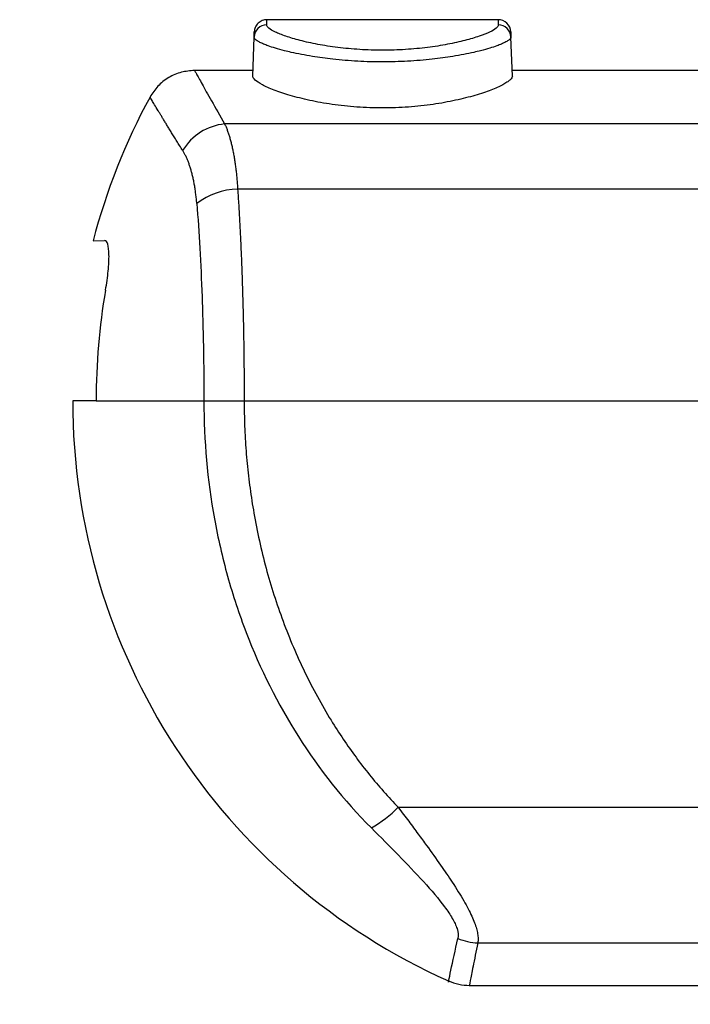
# Model space of a CAD drawing. Header units: millimetres. Extents: x 0 to 559, y 0 to 432.
# Tile 4 of 34: x 101 to 127, y 181 to 220. Entities that reach past the tile are written whole.
import ezdxf

# ---------------------------------------------------------------- set-up
doc = ezdxf.new("R2010")
doc.units = ezdxf.units.MM
doc.header["$LTSCALE"] = 2
doc.layers.add('DIMENSIONS', color=140, linetype='Continuous', lineweight=25)
doc.styles.add('SLDTEXTSTYLE0', font='TXT', dxfattribs={"width": 0.7})
doc.dimstyles.new('SLDDIMSTYLE1', dxfattribs={"dimtxt": 4.316016, "dimasz": 6.604, "dimexe": 0, "dimexo": 0.0625, "dimgap": 1.079004, "dimtad": 0, "dimtih": 1, "dimtoh": 1, "dimdec": 1, "dimrnd": 1e-09, "dimzin": 12, "dimdsep": 46, "dimtxsty": 'SLDTEXTSTYLE0', "dimsah": 1, "dimcen": 0.09, "dimadec": 0, "dimazin": 3, "dimtfac": 1, "dimtdec": 1, "dimtmove": 0, "dimatfit": 0, "dimfxl": 0, "dimfrac": 2, "dimtolj": 1, "dimtzin": 12, "dimarcsym": 0})

# ---------------------------------------------------------------- blocks, each defined once
blk = doc.blocks.new('_D_1')
at = {"layer": 'DIMENSIONS'}
for p, q in [((88.802, 182.046), (88.802, 194.746)), ((67.507, 182.046), (95.152, 182.046)), ((82.507, 171.941), (95.152, 171.941)), ((88.802, 159.837), (88.802, 171.941)), ((94.731, 159.837), (88.802, 159.837)), ((102.513, 159.837), (101.063, 159.837)), ((101.063, 159.837), (101.063, 152.977)), ((115.338, 159.837), (116.787, 159.837)), ((116.787, 159.837), (116.787, 152.977)), ((101.063, 152.977), (102.513, 152.977)), ((116.787, 152.977), (115.338, 152.977))]:
    blk.add_line(p, q, dxfattribs=at)
for points in [[(88.802, 182.046), (89.818, 188.65), (87.786, 188.65)], [(88.802, 171.941), (87.786, 165.337), (89.818, 165.337)]]:
    blk.add_solid(points, dxfattribs=at)
at = {"layer": 'DIMENSIONS', "char_height": 4.2333, "attachment_point": 1, "style": 'SLDTEXTSTYLE0'}
for s, insert in [('10.1', (102.513, 166.26)), ('0.40', (102.513, 158.434))]:
    blk.add_mtext(s, dxfattribs=dict(at, insert=insert))

msp = doc.modelspace()

# ---------------------------------------------------------------- linework, layer by layer
for p, q in [((119.450331, 220.046012), (110.320088, 220.046012)), ((109.772808, 217.827255), (109.826369, 219.361036)), ((119.997611, 217.827255), (119.94405, 219.361036)), ((109.780447, 218.046012), (107.481033, 218.046012)), ((130.185966, 218.046012), (119.989972, 218.046012)), ((212.314681, 215.945209), (108.669052, 215.945209)), ((212.916248, 213.379404), (109.180351, 213.379404)), ((103.490395, 211.339736), (103.943016, 211.355542)), ((103.613749, 205.046012), (102.685209, 205.046012)), ((103.613749, 205.046012), (107.850114, 205.046012)), ((107.850114, 205.046012), (109.436922, 205.046012)), ((109.436922, 205.046012), (451.933497, 205.046012)), ((115.505716, 189.052894), (127.703664, 189.052894)), ((118.638973, 183.721449), (183.329619, 183.721449)), ((118.299377, 182.046012), (182.898645, 182.046012))]:
    msp.add_line(p, q)
for centre, radius, start, end in [((110.32398, 219.341862), 0.49798, 89.7601795, 177.7933264), ((119.437286, 219.546012), 0.5, 2, 90), ((119.446439, 219.341862), 0.49798, 2.2066736, 90.2398205), ((127.685209, 205.046012), 25, 151.4281219, 165.4189692), ((108.90437, 213.740369), 2.217362, 96.0920039, 148.415314), ((109.239972, 210.652399), 2.727657, 91.2524567, 127.7186591), ((127.668927, 205.222643), 24.055826, 169.9804713, 180.4207008), ((127.685209, 205.046012), 25, 180, 245.9303256), ((111.582317, 193.077974), 5.620883, 300.6361264, 314.2670795), ((118.700903, 185.867532), 2.146976, 246.7193853, 268.3470577)]:
    msp.add_arc(centre, radius, start, end)
for points, knots in [([(110.333125, 220.045775), (110.271526, 220.039112), (110.143492, 220.025265), (109.977382, 219.91415), (109.860537, 219.752023), (109.842235, 219.624554), (109.83343, 219.563229)], [0, 0, 0, 0, 0.240559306, 0.500010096, 0.759454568, 1, 1, 1, 1]), ([(119.444355, 219.839838), (119.445659, 219.801796), (119.417156, 219.75914), (119.303724, 219.665521), (119.21747, 219.613963), (118.991769, 219.506653), (118.853543, 219.45123), (118.526856, 219.339222), (118.336488, 219.282259), (117.919423, 219.174706), (117.691491, 219.123561), (117.195189, 219.029791), (116.928642, 218.987737), (116.377486, 218.918879), (116.089468, 218.891502), (115.492199, 218.854164), (115.19213, 218.844746), (114.589206, 218.84452), (114.282825, 218.854024), (113.690414, 218.890766), (113.403297, 218.91775), (112.846985, 218.986925), (112.580088, 219.02901), (112.086403, 219.122016), (111.85536, 219.173639), (111.434268, 219.282114), (111.247685, 219.33794), (110.92062, 219.449818), (110.779224, 219.506428), (110.553949, 219.613439), (110.468744, 219.664136), (110.35387, 219.75834), (110.324764, 219.801917), (110.326064, 219.839838)], [0, 0, 0, 0, 0.0625, 0.0625, 0.125, 0.125, 0.1875, 0.1875, 0.25, 0.25, 0.3125, 0.3125, 0.375, 0.375, 0.4375, 0.4375, 0.5, 0.5, 0.5625, 0.5625, 0.625, 0.625, 0.6875, 0.6875, 0.75, 0.75, 0.8125, 0.8125, 0.875, 0.875, 0.9375, 0.9375, 1, 1, 1, 1]), ([(109.826369, 219.361036), (109.827013, 219.379494), (109.828302, 219.416402), (109.829871, 219.461333), (109.831172, 219.498588), (109.832181, 219.527476), (109.832898, 219.547995), (109.833346, 219.560841), (109.833402, 219.562433), (109.83343, 219.563229)], [0, 0, 0, 0, 0.1428065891, 0.2855568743, 0.4282947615, 0.5710641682, 0.7139089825, 0.8568730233, 1, 1, 1, 1]), ([(119.94405, 219.361036), (119.943384, 219.352565), (119.942031, 219.33535), (119.926865, 219.307033), (119.901024, 219.2764), (119.862616, 219.243287), (119.81099, 219.207738), (119.745167, 219.169742), (119.664288, 219.129302), (119.550467, 219.078862), (119.374993, 219.010464), (119.109066, 218.922726), (118.79815, 218.836332), (118.334237, 218.723551), (117.714991, 218.603573), (116.825896, 218.479982), (115.889349, 218.403108), (114.890814, 218.374687), (113.891613, 218.402501), (112.952745, 218.479045), (112.060832, 218.602631), (111.439576, 218.722808), (110.975572, 218.83548), (110.664188, 218.921868), (110.397493, 219.009697), (110.198573, 219.087156), (110.053973, 219.153368), (109.945755, 219.214713), (109.874078, 219.269689), (109.832576, 219.318744), (109.828403, 219.347175), (109.826369, 219.361036)], [0, 0, 0, 0, 0.014054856, 0.028561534, 0.043521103, 0.058934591, 0.074803, 0.091127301, 0.107908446, 0.125147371, 0.151955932, 0.187422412, 0.224951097, 0.250032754, 0.317587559, 0.374748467, 0.438523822, 0.499634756, 0.560837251, 0.624687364, 0.682012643, 0.749753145, 0.774835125, 0.812097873, 0.847831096, 0.87472688, 0.902120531, 0.928340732, 0.95339134, 0.97727636, 1, 1, 1, 1]), ([(119.936981, 219.563461), (119.937009, 219.562667), (119.937064, 219.561079), (119.937513, 219.548221), (119.938231, 219.52768), (119.939241, 219.498757), (119.940543, 219.461455), (119.942115, 219.416464), (119.943405, 219.379517), (119.94405, 219.361036)], [0, 0, 0, 0, 0.142966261, 0.285823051, 0.428614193, 0.571383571, 0.714175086, 0.857032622, 1, 1, 1, 1]), ([(107.4862, 218.046012), (107.310672, 218.032646), (106.953116, 218.005419), (106.453467, 217.784361), (106.020366, 217.451283), (105.82545, 217.150293), (105.729764, 217.002534)], [0, 0, 0, 0, 0.245455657, 0.5, 0.754544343, 1, 1, 1, 1]), ([(107.486315, 218.045801), (107.500294, 218.020054), (107.528267, 217.968532), (107.761211, 217.545594), (108.120426, 216.898951), (108.486333, 216.262851), (108.669052, 215.945209)], [0, 0, 0, 0, 0.249860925, 0.499981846, 0.75031183, 1, 1, 1, 1]), ([(119.997611, 217.827255), (119.999197, 217.78185), (119.967235, 217.730176), (119.87189, 217.64417), (119.832145, 217.614086), (119.736494, 217.551243), (119.680295, 217.518359), (119.490804, 217.418141), (119.336147, 217.348668), (118.970804, 217.207516), (118.758031, 217.135363), (118.291712, 216.998482), (118.036788, 216.933063), (117.620131, 216.842749), (117.474903, 216.813878), (117.17912, 216.760612), (117.027889, 216.736052), (116.564202, 216.669193), (116.24124, 216.633623), (115.569114, 216.584914), (115.231446, 216.5726), (114.552992, 216.572264), (114.20814, 216.584655), (113.541806, 216.632478), (113.219131, 216.667566), (112.75052, 216.734788), (112.596567, 216.759726), (112.300368, 216.812944), (112.157277, 216.84133), (111.74252, 216.930952), (111.483359, 216.997191), (111.013124, 217.135073), (110.804524, 217.205785), (110.438497, 217.346873), (110.280271, 217.41786), (110.028288, 217.550998), (109.93274, 217.613691), (109.803842, 217.729211), (109.771222, 217.781846), (109.772808, 217.827255)], [0, 0, 0, 0, 0.0625, 0.0625, 0.09375, 0.09375, 0.125, 0.125, 0.1875, 0.1875, 0.25, 0.25, 0.3125, 0.3125, 0.34375, 0.34375, 0.375, 0.375, 0.4375, 0.4375, 0.5, 0.5, 0.5625, 0.5625, 0.625, 0.625, 0.65625, 0.65625, 0.6875, 0.6875, 0.75, 0.75, 0.8125, 0.8125, 0.875, 0.875, 0.9375, 0.9375, 1, 1, 1, 1]), ([(107.015473, 214.901731), (106.975707, 214.964847), (106.896533, 215.090512), (106.785317, 215.268238), (106.680127, 215.437109), (106.58129, 215.596578), (106.488505, 215.746983), (106.401648, 215.88842), (106.320557, 216.021039), (106.245089, 216.144964), (106.175107, 216.260306), (106.110482, 216.36716), (106.014359, 216.526466), (105.903548, 216.710801), (105.814062, 216.860941), (105.762443, 216.947422), (105.734846, 216.993865), (105.731458, 216.999644), (105.729764, 217.002534)], [0, 0, 0, 0, 0.0472373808, 0.0940491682, 0.140457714, 0.1864869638, 0.2321624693, 0.2775113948, 0.3225625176, 0.3673462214, 0.4118944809, 0.4562408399, 0.5004203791, 0.6264578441, 0.7513051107, 0.8344333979, 0.9172085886, 1, 1, 1, 1]), ([(108.669052, 215.945209), (108.687244, 215.905337), (108.72348, 215.825921), (108.774569, 215.695023), (108.822973, 215.556548), (108.868479, 215.409975), (108.911142, 215.255904), (108.950948, 215.094641), (108.987901, 214.926571), (109.021999, 214.75206), (109.053244, 214.571476), (109.081635, 214.38519), (109.107168, 214.193555), (109.129863, 213.996971), (109.149648, 213.795664), (109.166781, 213.590479), (109.17584, 213.449575), (109.180351, 213.379404)], [0, 0, 0, 0, 0.070567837, 0.140555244, 0.209967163, 0.278808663, 0.347084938, 0.414801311, 0.481963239, 0.548576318, 0.614646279, 0.680178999, 0.745180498, 0.809656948, 0.87361467, 0.937060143, 1, 1, 1, 1]), ([(107.571233, 212.810042), (107.565775, 212.873392), (107.554841, 213.000305), (107.533906, 213.183873), (107.509652, 213.362515), (107.481774, 213.535477), (107.45039, 213.702638), (107.415508, 213.863706), (107.377169, 214.018439), (107.335411, 214.166583), (107.290279, 214.307895), (107.241816, 214.442116), (107.190089, 214.569057), (107.13509, 214.688269), (107.077114, 214.80031), (107.036063, 214.867853), (107.015473, 214.901731)], [0, 0, 0, 0, 0.069387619, 0.139008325, 0.208883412, 0.279033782, 0.349479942, 0.420242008, 0.491339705, 0.562792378, 0.634618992, 0.706838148, 0.779468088, 0.852526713, 0.926031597, 1, 1, 1, 1]), ([(109.180351, 213.379404), (109.187387, 213.275116), (109.201435, 213.066907), (109.221435, 212.747299), (109.240603, 212.423422), (109.258864, 212.095), (109.276238, 211.76249), (109.292721, 211.426151), (109.308313, 211.086292), (109.323013, 210.743207), (109.336823, 210.397192), (109.349743, 210.048538), (109.361771, 209.697535), (109.372908, 209.344471), (109.383155, 208.989628), (109.392511, 208.633287), (109.400976, 208.275725), (109.40855, 207.917215), (109.415233, 207.558027), (109.421025, 207.198426), (109.425927, 206.838672), (109.429936, 206.479024), (109.433059, 206.119732), (109.435275, 205.761045), (109.436663, 205.403206), (109.436836, 205.16493), (109.436922, 205.046012)], [0, 0, 0, 0, 0.043405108, 0.08665753, 0.12975746, 0.172705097, 0.21550064, 0.258144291, 0.300636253, 0.342976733, 0.38516594, 0.427204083, 0.469091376, 0.510828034, 0.552414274, 0.593850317, 0.635136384, 0.6762727, 0.717259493, 0.758096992, 0.798785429, 0.83932504, 0.879716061, 0.919958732, 0.960053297, 1, 1, 1, 1]), ([(107.571233, 212.810042), (107.616142, 212.249116), (107.655776, 211.662386), (107.724731, 210.439451), (107.754052, 209.803227), (107.789906, 208.810383), (107.800443, 208.474081), (107.818432, 207.799806), (107.825932, 207.460558), (107.843983, 206.436556), (107.850114, 205.745563), (107.850114, 205.046012)], [0, 0, 0, 0, 0.25, 0.25, 0.5, 0.5, 0.625, 0.625, 0.75, 0.75, 1, 1, 1, 1]), ([(103.979988, 209.407968), (104.002737, 209.536729), (104.022809, 209.663539), (104.057639, 209.913332), (104.072517, 210.037622), (104.095757, 210.274959), (104.104148, 210.387584), (104.114413, 210.600696), (104.116208, 210.701707), (104.111241, 210.972532), (104.093944, 211.117231), (104.035306, 211.308492), (103.99362, 211.357309), (103.943016, 211.355542)], [0, 0, 0, 0, 0.125, 0.125, 0.25, 0.25, 0.375, 0.375, 0.5, 0.5, 0.75, 0.75, 1, 1, 1, 1]), ([(107.850114, 205.046012), (107.850114, 203.475659), (107.989915, 201.93054), (108.404076, 199.649871), (108.576508, 198.89584), (108.993002, 197.400537), (109.238243, 196.657308), (110.068928, 194.496034), (110.751603, 193.129834), (112.391691, 190.550409), (113.35822, 189.331038), (114.44663, 188.241648)], [0, 0, 0, 0, 0.25, 0.25, 0.375, 0.375, 0.5, 0.5, 0.75, 0.75, 1, 1, 1, 1]), ([(109.436922, 205.046012), (109.437829, 204.880969), (109.439642, 204.551191), (109.454341, 204.05714), (109.477816, 203.56426), (109.510923, 203.072585), (109.553433, 202.582148), (109.605407, 202.092978), (109.666829, 201.605112), (109.737705, 201.118569), (109.912267, 200.064136), (110.266625, 198.462563), (110.937479, 196.363061), (111.791527, 194.356316), (112.627551, 192.828645), (113.33178, 191.734473), (113.835308, 191.020327), (114.365082, 190.335261), (114.918582, 189.676688), (115.310309, 189.260502), (115.505716, 189.052894)], [0, 0, 0, 0, 0.027989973, 0.055927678, 0.083823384, 0.111687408, 0.139530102, 0.16736184, 0.195193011, 0.223034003, 0.250895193, 0.376877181, 0.501863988, 0.626930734, 0.750354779, 0.801094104, 0.85134221, 0.90118417, 0.950707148, 1, 1, 1, 1]), ([(115.505716, 189.052894), (115.576118, 188.958853), (115.714195, 188.774415), (115.914773, 188.505367), (116.105339, 188.248873), (116.285735, 188.005009), (116.456011, 187.773621), (116.758959, 187.359176), (117.16353, 186.794865), (117.664462, 186.063704), (118.089118, 185.385411), (118.364859, 184.864796), (118.512271, 184.511884), (118.589044, 184.280133), (118.636079, 184.070812), (118.656068, 183.882083), (118.644657, 183.774862), (118.638973, 183.721449)], [0, 0, 0, 0, 0.043812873, 0.085928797, 0.126349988, 0.165078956, 0.202118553, 0.237472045, 0.365763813, 0.480595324, 0.613671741, 0.73447473, 0.789260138, 0.84298441, 0.895863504, 0.948123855, 1, 1, 1, 1]), ([(114.44663, 188.241648), (114.810927, 187.877023), (115.166388, 187.519505), (115.852747, 186.816344), (116.184473, 186.470593), (116.807397, 185.787227), (117.09383, 185.45526), (117.445973, 184.981468), (117.549464, 184.828423), (117.715994, 184.540573), (117.779838, 184.404692), (117.819452, 184.278059)], [0, 0, 0, 0, 0.25, 0.25, 0.5, 0.5, 0.75, 0.75, 0.875, 0.875, 1, 1, 1, 1]), ([(117.488916, 182.221154), (117.488828, 182.220744), (117.458469, 182.07863), (117.552727, 182.527569), (117.752574, 183.439899), (117.852344, 183.895362)], [0, 0, 0, 0, 0.001448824, 0.501492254, 1, 1, 1, 1]), ([(118.638973, 183.721449), (118.571286, 183.386292), (118.43568, 182.714826), (118.335718, 182.206395), (118.292006, 181.982854), (118.304394, 182.046093), (118.304402, 182.046134)], [0, 0, 0, 0, 0.332055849, 0.665251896, 0.999786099, 1, 1, 1, 1])]:
    msp.add_open_spline(points, degree=3, knots=knots)
for points in [[(110.326064, 219.839838), (110.330771, 219.977129), (110.333125, 220.045775), (110.333125, 220.045775)], [(119.437286, 220.046012), (119.437286, 220.046012), (119.439648, 219.977116), (119.444355, 219.839838)], [(117.819452, 184.278059), (117.864725, 184.133336), (117.876286, 184.003653), (117.852344, 183.895362)], [(117.488653, 182.219925), (117.620024, 182.169442), (117.882766, 182.068476), (118.163841, 182.0535), (118.304378, 182.046012)]]:
    msp.add_open_spline(points, degree=3)

# ---------------------------------------------------------------- dimensions: what is measured, and where the dimension line sits
at = {"layer": 'DIMENSIONS'}
dim = msp.add_linear_dim(base=(88.802143, 171.940845), p1=(64.966561, 182.046012), p2=(79.966561, 171.940845), angle=90, dimstyle='SLDDIMSTYLE1', dxfattribs=at)
dim.commit()
dim.dimension.update_dxf_attribs({"geometry": '_D_1', "text_midpoint": (88.802143, 159.836564), "dimtype": 160})

doc.saveas('drawing.dxf')
